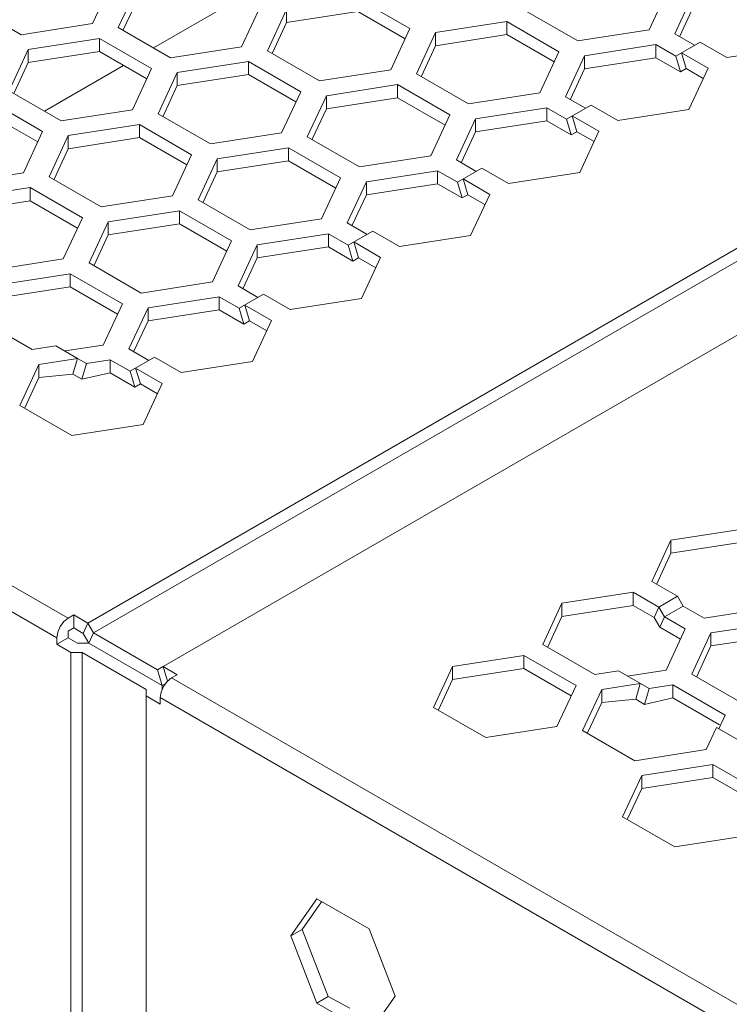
# Model space of a CAD drawing. Header units: inches. Extents: x -123 to 4816, y -2998 to 548.
# Tile 89 of 148: x 1468 to 1494, y -2550 to -2513. Entities that reach past the tile are written whole.
import ezdxf

# ---------------------------------------------------------------- set-up
doc = ezdxf.new("R2010")
doc.units = ezdxf.units.IN
doc.header["$MEASUREMENT"] = 0
doc.layers.get('0').update_dxf_attribs({"lineweight": 0})

msp = doc.modelspace()

# ---------------------------------------------------------------- linework, layer by layer
at = {"color": 3, "linetype": 'Continuous'}
for p, q in [((1470.335, -2535.439), (1536.59, -2497.187)), ((1470.547, -2535.806), (1536.803, -2497.554)), ((1473.163, -2537.072), (1539.419, -2498.82)), ((1471.227, -2511.378), (1470.51, -2512.924)), ((1472.193, -2511.528), (1471.476, -2513.073)), ((1491.418, -2513.156), (1492.135, -2511.61)), ((1493.101, -2511.76), (1492.384, -2513.305)), ((1465.873, -2512.206), (1467.833, -2513.338)), ((1472.193, -2512.017), (1471.663, -2513.16)), ((1475.771, -2512.123), (1472.801, -2513.838)), ((1476.112, -2513.79), (1476.829, -2512.245)), ((1480.472, -2511.98), (1482.432, -2513.111)), ((1493.101, -2512.25), (1492.571, -2513.392)), ((1477.795, -2512.394), (1477.078, -2513.94)), ((1477.795, -2512.394), (1477.795, -2512.884)), ((1480.472, -2512.47), (1477.795, -2512.884)), ((1480.472, -2512.47), (1482.253, -2513.498)), ((1488.741, -2513.57), (1486.782, -2512.439)), ((1467.833, -2513.338), (1470.51, -2512.924)), ((1477.795, -2512.884), (1477.265, -2514.026)), ((1486.075, -2512.847), (1483.398, -2513.261)), ((1486.075, -2512.847), (1486.075, -2513.337)), ((1488.034, -2513.978), (1486.075, -2512.847)), ((1473.435, -2514.204), (1471.476, -2513.073)), ((1481.715, -2514.657), (1482.432, -2513.111)), ((1483.398, -2513.261), (1482.681, -2514.806)), ((1483.398, -2513.261), (1483.398, -2513.751)), ((1486.075, -2513.337), (1483.398, -2513.751)), ((1487.855, -2514.364), (1486.075, -2513.337)), ((1488.741, -2513.57), (1491.418, -2513.156)), ((1492.384, -2513.305), (1493.13, -2513.736)), ((1470.769, -2513.481), (1468.092, -2513.895)), ((1470.769, -2513.481), (1470.769, -2513.971)), ((1472.728, -2514.613), (1470.769, -2513.481)), ((1476.112, -2513.79), (1473.435, -2514.204)), ((1483.398, -2513.751), (1482.868, -2514.893)), ((1491.677, -2513.713), (1489, -2514.128)), ((1491.677, -2513.713), (1491.677, -2514.203)), ((1491.677, -2513.713), (1492.423, -2514.144)), ((1493.342, -2513.613), (1492.423, -2514.144)), ((1494.344, -2514.192), (1493.342, -2513.613)), ((1497.021, -2513.777), (1494.344, -2514.192)), ((1468.092, -2513.895), (1467.375, -2515.441)), ((1468.092, -2513.895), (1468.092, -2514.385)), ((1470.769, -2513.971), (1468.092, -2514.385)), ((1472.549, -2514.999), (1470.769, -2513.971)), ((1477.078, -2513.94), (1479.038, -2515.071)), ((1487.317, -2515.524), (1488.034, -2513.978)), ((1489, -2514.128), (1488.283, -2515.673)), ((1489, -2514.128), (1489, -2514.617)), ((1492.423, -2514.144), (1492.598, -2514.735)), ((1492.635, -2514.022), (1492.811, -2514.613)), ((1492.635, -2514.022), (1493.637, -2514.6)), ((1468.092, -2514.385), (1467.562, -2515.528)), ((1471.67, -2514.491), (1468.7, -2516.206)), ((1476.371, -2514.348), (1473.694, -2514.762)), ((1476.371, -2514.348), (1476.371, -2514.838)), ((1476.371, -2514.348), (1478.331, -2515.479)), ((1491.677, -2514.203), (1489, -2514.617)), ((1491.677, -2514.203), (1492.598, -2514.735)), ((1472.011, -2516.158), (1472.728, -2514.613)), ((1473.694, -2514.762), (1472.977, -2516.307)), ((1473.694, -2514.762), (1473.694, -2515.252)), ((1476.371, -2514.838), (1473.694, -2515.252)), ((1476.371, -2514.838), (1478.151, -2515.866)), ((1479.038, -2515.071), (1481.715, -2514.657)), ((1484.64, -2515.938), (1482.681, -2514.806)), ((1489, -2514.617), (1488.47, -2515.76)), ((1492.811, -2514.613), (1492.598, -2514.735)), ((1492.811, -2514.613), (1493.457, -2514.986)), ((1493.637, -2514.6), (1492.919, -2516.145)), ((1473.694, -2515.252), (1473.164, -2516.394)), ((1481.973, -2515.215), (1479.297, -2515.629)), ((1481.973, -2515.215), (1481.973, -2515.704)), ((1483.933, -2516.346), (1481.973, -2515.215)), ((1469.334, -2516.572), (1467.375, -2515.441)), ((1477.613, -2517.025), (1478.331, -2515.479)), ((1479.297, -2515.629), (1478.579, -2517.174)), ((1479.297, -2515.629), (1479.297, -2516.119)), ((1484.64, -2515.938), (1487.317, -2515.524)), ((1435.819, -2515.757), (1469.591, -2535.255)), ((1468.627, -2516.98), (1466.667, -2515.849)), ((1481.973, -2515.704), (1479.297, -2516.119)), ((1483.754, -2516.732), (1481.973, -2515.704)), ((1488.283, -2515.673), (1489.029, -2516.104)), ((1489.241, -2515.981), (1488.322, -2516.512)), ((1490.243, -2516.559), (1489.241, -2515.981)), ((1434.97, -2516.247), (1469.167, -2535.99)), ((1468.448, -2517.367), (1466.667, -2516.339)), ((1469.334, -2516.572), (1472.011, -2516.158)), ((1472.977, -2516.307), (1474.937, -2517.439)), ((1479.297, -2516.119), (1478.766, -2517.261)), ((1483.216, -2517.891), (1483.933, -2516.346)), ((1487.576, -2516.081), (1484.899, -2516.495)), ((1487.576, -2516.081), (1487.576, -2516.571)), ((1487.576, -2516.081), (1488.322, -2516.512)), ((1492.919, -2516.145), (1490.243, -2516.559)), ((1472.27, -2516.716), (1469.593, -2517.13)), ((1472.27, -2516.716), (1472.27, -2517.206)), ((1472.27, -2516.716), (1474.229, -2517.847)), ((1484.899, -2516.495), (1484.182, -2518.041)), ((1484.899, -2516.495), (1484.899, -2516.985)), ((1487.576, -2516.571), (1484.899, -2516.985)), ((1487.576, -2516.571), (1488.497, -2517.103)), ((1488.322, -2516.512), (1488.497, -2517.103)), ((1488.534, -2516.389), (1488.709, -2516.981)), ((1488.534, -2516.389), (1489.535, -2516.968)), ((1468.627, -2516.98), (1467.91, -2518.526)), ((1474.937, -2517.439), (1477.613, -2517.025)), ((1484.899, -2516.985), (1484.369, -2518.128)), ((1488.709, -2516.981), (1488.497, -2517.103)), ((1488.709, -2516.981), (1489.356, -2517.354)), ((1489.535, -2516.968), (1488.818, -2518.513)), ((1469.593, -2517.13), (1468.876, -2518.675)), ((1469.593, -2517.13), (1469.593, -2517.62)), ((1472.27, -2517.206), (1469.593, -2517.62)), ((1472.27, -2517.206), (1474.05, -2518.233)), ((1480.539, -2518.306), (1478.579, -2517.174)), ((1469.593, -2517.62), (1469.063, -2518.762)), ((1473.512, -2519.393), (1474.229, -2517.847)), ((1477.872, -2517.582), (1475.195, -2517.997)), ((1477.872, -2517.582), (1477.872, -2518.072)), ((1479.832, -2518.714), (1477.872, -2517.582)), ((1475.195, -2517.997), (1474.478, -2519.542)), ((1475.195, -2517.997), (1475.195, -2518.486)), ((1477.872, -2518.072), (1475.195, -2518.486)), ((1479.653, -2519.1), (1477.872, -2518.072)), ((1483.216, -2517.891), (1480.539, -2518.306)), ((1484.182, -2518.041), (1484.927, -2518.471)), ((1465.233, -2518.94), (1467.91, -2518.526)), ((1475.195, -2518.486), (1474.665, -2519.629)), ((1483.475, -2518.449), (1480.798, -2518.863)), ((1483.475, -2518.449), (1483.475, -2518.939)), ((1483.475, -2518.449), (1484.22, -2518.88)), ((1485.14, -2518.349), (1484.22, -2518.88)), ((1486.141, -2518.927), (1485.14, -2518.349)), ((1488.818, -2518.513), (1486.141, -2518.927)), ((1468.876, -2518.675), (1470.835, -2519.807)), ((1479.115, -2520.259), (1479.832, -2518.714)), ((1480.798, -2518.863), (1480.081, -2520.409)), ((1480.798, -2518.863), (1480.798, -2519.353)), ((1483.475, -2518.939), (1480.798, -2519.353)), ((1483.475, -2518.939), (1484.396, -2519.471)), ((1484.22, -2518.88), (1484.396, -2519.471)), ((1484.432, -2518.757), (1484.608, -2519.348)), ((1484.432, -2518.757), (1485.434, -2519.335)), ((1468.169, -2519.084), (1465.492, -2519.498)), ((1468.169, -2519.084), (1468.169, -2519.573)), ((1468.169, -2519.084), (1470.128, -2520.215)), ((1485.434, -2519.335), (1484.717, -2520.881)), ((1468.169, -2519.573), (1465.492, -2519.988)), ((1468.169, -2519.573), (1469.949, -2520.601)), ((1473.512, -2519.393), (1470.835, -2519.807)), ((1476.438, -2520.673), (1474.478, -2519.542)), ((1480.798, -2519.353), (1480.268, -2520.495)), ((1484.608, -2519.348), (1484.396, -2519.471)), ((1484.608, -2519.348), (1485.255, -2519.722)), ((1473.771, -2519.95), (1471.094, -2520.364)), ((1473.771, -2519.95), (1473.771, -2520.44)), ((1475.731, -2521.082), (1473.771, -2519.95)), ((1469.411, -2521.76), (1470.128, -2520.215)), ((1471.094, -2520.364), (1470.377, -2521.91)), ((1471.094, -2520.364), (1471.094, -2520.854)), ((1473.771, -2520.44), (1471.094, -2520.854)), ((1475.551, -2521.468), (1473.771, -2520.44)), ((1476.438, -2520.673), (1479.115, -2520.259)), ((1480.081, -2520.409), (1480.826, -2520.839)), ((1479.373, -2520.817), (1476.697, -2521.231)), ((1479.373, -2520.817), (1479.373, -2521.307)), ((1479.373, -2520.817), (1480.119, -2521.247)), ((1481.038, -2520.717), (1480.119, -2521.247)), ((1482.04, -2521.295), (1481.038, -2520.717)), ((1471.094, -2520.854), (1470.564, -2521.997)), ((1475.013, -2522.627), (1475.731, -2521.082)), ((1480.331, -2521.125), (1480.507, -2521.716)), ((1480.331, -2521.125), (1481.333, -2521.703)), ((1484.717, -2520.881), (1482.04, -2521.295)), ((1476.697, -2521.231), (1475.979, -2522.776)), ((1476.697, -2521.231), (1476.697, -2521.721)), ((1479.373, -2521.307), (1476.697, -2521.721)), ((1479.373, -2521.307), (1480.295, -2521.839)), ((1480.119, -2521.247), (1480.295, -2521.839)), ((1466.734, -2522.174), (1469.411, -2521.76)), ((1472.337, -2523.041), (1470.377, -2521.91)), ((1476.697, -2521.721), (1476.166, -2522.863)), ((1480.507, -2521.716), (1480.295, -2521.839)), ((1480.507, -2521.716), (1481.154, -2522.09)), ((1481.333, -2521.703), (1480.616, -2523.249)), ((1469.67, -2522.318), (1466.993, -2522.732)), ((1469.67, -2522.318), (1469.67, -2522.808)), ((1471.629, -2523.449), (1469.67, -2522.318)), ((1472.337, -2523.041), (1475.013, -2522.627)), ((1469.67, -2522.808), (1466.993, -2523.222)), ((1471.45, -2523.836), (1469.67, -2522.808)), ((1475.979, -2522.776), (1476.725, -2523.207)), ((1475.272, -2523.185), (1472.595, -2523.599)), ((1475.272, -2523.185), (1475.272, -2523.675)), ((1475.272, -2523.185), (1476.018, -2523.615)), ((1476.937, -2523.085), (1476.018, -2523.615)), ((1477.939, -2523.663), (1476.937, -2523.085)), ((1480.616, -2523.249), (1477.939, -2523.663)), ((1470.912, -2524.995), (1471.629, -2523.449)), ((1472.595, -2523.599), (1471.878, -2525.144)), ((1472.595, -2523.599), (1472.595, -2524.089)), ((1475.272, -2523.675), (1472.595, -2524.089)), ((1475.272, -2523.675), (1476.194, -2524.207)), ((1476.018, -2523.615), (1476.194, -2524.207)), ((1476.23, -2523.493), (1476.406, -2524.084)), ((1476.23, -2523.493), (1477.232, -2524.071)), ((1468.235, -2525.164), (1466.276, -2524.033)), ((1472.595, -2524.089), (1472.065, -2525.231)), ((1476.406, -2524.084), (1476.194, -2524.207)), ((1476.406, -2524.084), (1477.052, -2524.457)), ((1477.232, -2524.071), (1476.515, -2525.617)), ((1469.128, -2525.026), (1468.235, -2525.164)), ((1469.944, -2525.497), (1469.128, -2525.026)), ((1470.912, -2524.995), (1469.462, -2525.219)), ((1471.878, -2525.144), (1472.624, -2525.575)), ((1468.494, -2525.722), (1469.944, -2525.497)), ((1469.944, -2525.497), (1469.768, -2526.089)), ((1469.944, -2525.497), (1470.279, -2525.691)), ((1471.171, -2525.553), (1470.279, -2525.691)), ((1471.171, -2525.553), (1471.171, -2526.042)), ((1471.171, -2525.553), (1471.917, -2525.983)), ((1472.836, -2525.452), (1471.917, -2525.983)), ((1473.838, -2526.031), (1472.836, -2525.452)), ((1476.515, -2525.617), (1473.838, -2526.031)), ((1467.777, -2527.267), (1468.494, -2525.722)), ((1468.494, -2525.722), (1468.494, -2526.212)), ((1470.279, -2525.691), (1470.103, -2526.282)), ((1471.917, -2525.983), (1472.092, -2526.574)), ((1472.129, -2525.861), (1472.305, -2526.452)), ((1472.129, -2525.861), (1473.131, -2526.439)), ((1467.964, -2527.354), (1468.494, -2526.212)), ((1468.494, -2526.212), (1469.768, -2526.089)), ((1469.768, -2526.089), (1470.103, -2526.282)), ((1471.171, -2526.042), (1470.103, -2526.282)), ((1471.171, -2526.042), (1472.092, -2526.574)), ((1472.305, -2526.452), (1472.092, -2526.574)), ((1472.305, -2526.452), (1472.951, -2526.825)), ((1473.131, -2526.439), (1472.413, -2527.984)), ((1469.737, -2528.398), (1467.777, -2527.267)), ((1472.413, -2527.984), (1469.737, -2528.398)), ((1492.243, -2532.329), (1494.919, -2531.915)), ((1491.525, -2533.875), (1492.243, -2532.329)), ((1492.243, -2532.329), (1492.243, -2532.819)), ((1492.243, -2532.819), (1494.919, -2532.405)), ((1491.712, -2533.961), (1492.243, -2532.819)), ((1492.494, -2534.434), (1491.525, -2533.875)), ((1488.141, -2534.697), (1490.818, -2534.283)), ((1490.818, -2534.283), (1490.818, -2534.773)), ((1490.818, -2534.283), (1491.787, -2534.842)), ((1492.494, -2534.434), (1491.787, -2534.842)), ((1492.706, -2534.801), (1492.494, -2534.434)), ((1487.424, -2536.242), (1488.141, -2534.697)), ((1488.141, -2534.697), (1488.141, -2535.187)), ((1488.141, -2535.187), (1490.818, -2534.773)), ((1490.818, -2534.773), (1491.611, -2535.23)), ((1491.787, -2534.842), (1491.611, -2535.23)), ((1491.999, -2535.209), (1491.787, -2534.842)), ((1491.999, -2535.209), (1492.706, -2534.801)), ((1493.485, -2535.251), (1492.706, -2534.801)), ((1493.485, -2535.251), (1496.162, -2534.837)), ((1469.591, -2535.255), (1469.803, -2535.132)), ((1469.803, -2535.132), (1469.803, -2535.622)), ((1470.335, -2535.439), (1469.803, -2535.132)), ((1487.611, -2536.329), (1488.141, -2535.187)), ((1491.823, -2535.598), (1491.611, -2535.23)), ((1491.999, -2535.209), (1491.823, -2535.598)), ((1492.778, -2535.659), (1491.999, -2535.209)), ((1470.335, -2535.439), (1470.159, -2535.827)), ((1470.335, -2535.439), (1470.547, -2535.806)), ((1492.598, -2536.046), (1491.823, -2535.598)), ((1496.421, -2535.394), (1493.744, -2535.809)), ((1469.591, -2535.745), (1469.803, -2535.622)), ((1469.591, -2535.745), (1469.591, -2535.99)), ((1470.159, -2535.827), (1469.803, -2535.622)), ((1470.159, -2535.827), (1470.371, -2536.195)), ((1470.547, -2535.806), (1470.371, -2536.195)), ((1472.951, -2537.194), (1470.547, -2535.806)), ((1492.061, -2537.205), (1492.778, -2535.659)), ((1493.744, -2535.809), (1493.026, -2537.354)), ((1493.744, -2535.809), (1493.744, -2536.298)), ((1496.421, -2535.884), (1493.744, -2536.298)), ((1469.167, -2535.99), (1469.167, -2536.235)), ((1469.591, -2535.99), (1469.167, -2536.235)), ((1469.167, -2536.235), (1469.698, -2536.541)), ((1469.591, -2535.99), (1469.947, -2536.195)), ((1469.947, -2536.195), (1470.371, -2536.195)), ((1473.127, -2537.786), (1470.371, -2536.195)), ((1489.384, -2537.374), (1487.424, -2536.242)), ((1493.744, -2536.298), (1493.214, -2537.441)), ((1469.698, -2536.541), (1469.698, -2564.874)), ((1469.698, -2536.541), (1470.123, -2536.541)), ((1470.123, -2564.874), (1470.123, -2536.541)), ((1472.527, -2537.929), (1470.123, -2536.541)), ((1484.04, -2537.065), (1486.717, -2536.651)), ((1486.717, -2536.651), (1486.717, -2537.141)), ((1486.717, -2536.651), (1488.677, -2537.782)), ((1472.951, -2537.194), (1473.163, -2537.072)), ((1473.163, -2537.072), (1473.327, -2537.624)), ((1473.693, -2537.378), (1473.163, -2537.072)), ((1483.323, -2538.61), (1484.04, -2537.065)), ((1484.04, -2537.065), (1484.04, -2537.555)), ((1472.951, -2537.194), (1473.127, -2537.786)), ((1473.48, -2537.5), (1473.693, -2537.378)), ((1484.04, -2537.555), (1486.717, -2537.141)), ((1486.717, -2537.141), (1488.497, -2538.168)), ((1490.276, -2537.236), (1489.384, -2537.374)), ((1491.427, -2537.9), (1490.276, -2537.236)), ((1492.061, -2537.205), (1490.611, -2537.429)), ((1493.026, -2537.354), (1494.986, -2538.485)), ((1473.127, -2537.786), (1473.261, -2537.709)), ((1473.127, -2537.786), (1473.127, -2537.94)), ((1473.48, -2537.5), (1504.947, -2555.667)), ((1483.51, -2538.697), (1484.04, -2537.555)), ((1488.677, -2537.782), (1487.959, -2539.327)), ((1489.643, -2537.931), (1491.092, -2537.707)), ((1491.092, -2537.707), (1490.917, -2538.298)), ((1492.319, -2537.762), (1491.427, -2537.9)), ((1492.319, -2537.762), (1492.319, -2538.252)), ((1492.319, -2537.762), (1494.279, -2538.894)), ((1472.527, -2537.929), (1472.527, -2566.507)), ((1472.527, -2538.174), (1473.056, -2538.48)), ((1488.925, -2539.477), (1489.643, -2537.931)), ((1489.643, -2537.931), (1489.643, -2538.421)), ((1491.427, -2537.9), (1491.251, -2538.492)), ((1473.056, -2538.235), (1473.056, -2538.48)), ((1473.056, -2538.235), (1504.523, -2556.402)), ((1489.112, -2539.564), (1489.643, -2538.421)), ((1489.643, -2538.421), (1490.917, -2538.298)), ((1490.917, -2538.298), (1491.251, -2538.492)), ((1492.319, -2538.252), (1491.251, -2538.492)), ((1492.319, -2538.252), (1494.067, -2539.261)), ((1485.283, -2539.742), (1483.323, -2538.61)), ((1494.279, -2538.894), (1494.04, -2539.409)), ((1487.959, -2539.327), (1485.283, -2539.742)), ((1490.885, -2540.608), (1488.925, -2539.477)), ((1493.95, -2539.357), (1493.562, -2540.194)), ((1494.767, -2539.828), (1493.95, -2539.357)), ((1493.562, -2540.194), (1490.885, -2540.608)), ((1491.144, -2541.166), (1493.821, -2540.752)), ((1493.821, -2540.752), (1493.821, -2541.242)), ((1493.821, -2540.752), (1495.78, -2541.883)), ((1490.426, -2542.711), (1491.144, -2541.166)), ((1491.144, -2541.166), (1491.144, -2541.656)), ((1491.144, -2541.656), (1493.821, -2541.242)), ((1493.821, -2541.242), (1495.601, -2542.27)), ((1490.614, -2542.798), (1491.144, -2541.656)), ((1492.386, -2543.843), (1490.426, -2542.711)), ((1495.063, -2543.429), (1492.386, -2543.843)), ((1477.959, -2547.189), (1478.939, -2545.796)), ((1478.384, -2546.945), (1479.108, -2545.914)), ((1478.939, -2545.796), (1480.899, -2546.927)), ((1477.959, -2547.189), (1478.384, -2546.945)), ((1479.363, -2549.47), (1478.384, -2546.945)), ((1480.899, -2546.927), (1481.878, -2549.452)), ((1478.939, -2549.715), (1477.959, -2547.189)), ((1478.939, -2549.715), (1479.363, -2549.47)), ((1480.174, -2549.907), (1479.363, -2549.47)), ((1481.878, -2549.452), (1481.287, -2550.294)), ((1479.91, -2550.275), (1478.939, -2549.715))]:
    msp.add_line(p, q, dxfattribs=at)
for points in [[(1469.167, -2535.99), (1469.199, -2535.783), (1469.291, -2535.571), (1469.429, -2535.386), (1469.591, -2535.255)], [(1473.056, -2538.235), (1473.088, -2538.029), (1473.18, -2537.817), (1473.318, -2537.631), (1473.48, -2537.5)]]:
    msp.add_lwpolyline(points, dxfattribs=at)

doc.saveas('drawing.dxf')
